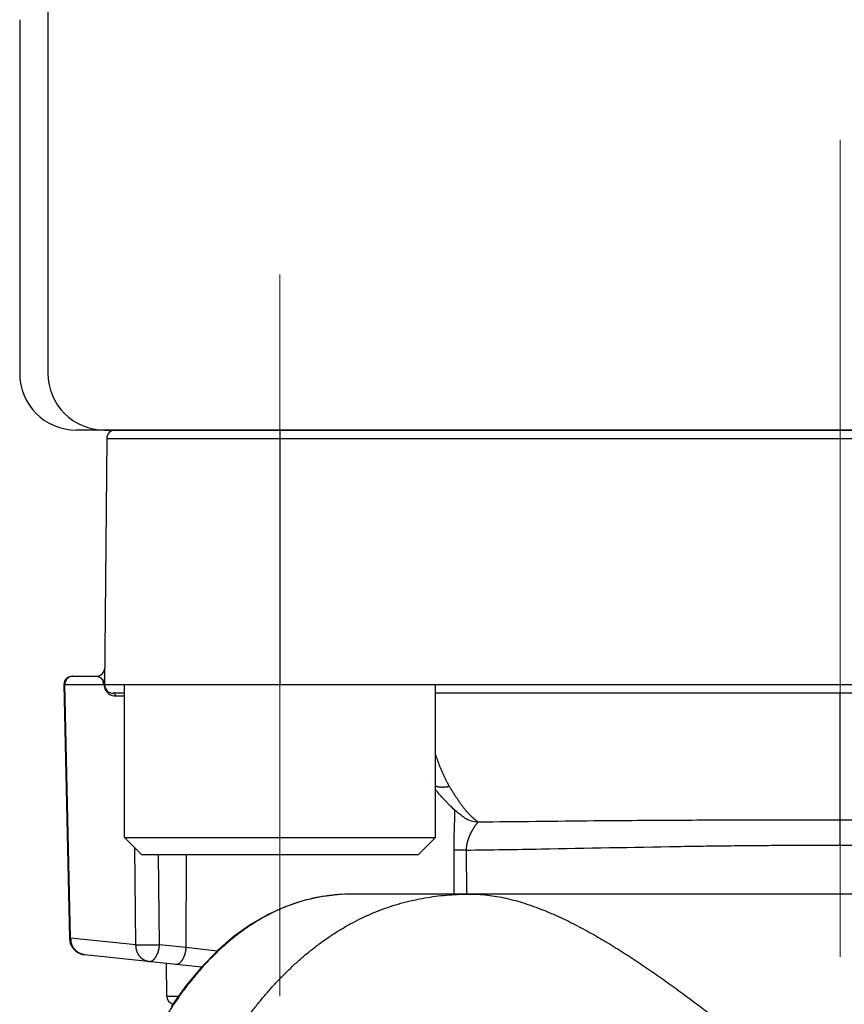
# Model space of a CAD drawing. Header units: millimetres. Extents: x 0 to 1071, y 0 to 742.
# Tile 37 of 130: x 173 to 187, y 462 to 479. Entities that reach past the tile are written whole.
import ezdxf

# ---------------------------------------------------------------- set-up
doc = ezdxf.new("R2010")
doc.units = ezdxf.units.MM
doc.header["$LTSCALE"] = 0.454724
doc.linetypes.add('CENTER', pattern=[50.8, 31.75, -6.35, 6.35, -6.35])
doc.layers.add('NoLayerName_001', color=7, linetype='Continuous')

msp = doc.modelspace()

# ---------------------------------------------------------------- linework, layer by layer
at = {"layer": 'NoLayerName_001', "color": 7, "linetype": 'Continuous', "lineweight": 25}
for p, q in [((173.187255, 480.339453), (173.187255, 472.839454)), ((172.687255, 479.089453), (172.687255, 472.839454)), ((200.687255, 471.839454), (173.687255, 471.839454))]:
    msp.add_line(p, q, dxfattribs=at)
at = {"layer": 'NoLayerName_001', "color": 4, "linetype": 'CENTER', "lineweight": 13}
for p, q in [((187.187255, 476.968013), (187.187255, 427.089454)), ((177.287255, 474.589454), (177.287255, 461.838145))]:
    msp.add_line(p, q, dxfattribs=at)
at = {"layer": 'NoLayerName_001', "color": 21, "linetype": 'Continuous', "lineweight": 25}
msp.add_line((174.187255, 471.839454), (200.187255, 471.839454), dxfattribs=at)
at = {"layer": 'NoLayerName_001', "color": 60, "linetype": 'Continuous', "lineweight": 25}
for p, q in [((177.28776, 471.839454), (177.28776, 467.339454)), ((174.225228, 471.690763), (174.187038, 467.314539)), ((174.225228, 471.690763), (200.149282, 471.690763)), ((173.617087, 467.489454), (174.039867, 467.489454)), ((173.466892, 467.342826), (173.568163, 462.85867)), ((173.485366, 467.34207), (174.171785, 467.340761)), ((173.58717, 462.860237), (173.485366, 467.34207)), ((174.18179, 467.339456), (174.171785, 467.340761)), ((200.187255, 467.339454), (174.187255, 467.339454)), ((174.53776, 467.189454), (174.337255, 467.189454)), ((174.381115, 467.140326), (174.53776, 467.140326)), ((194.33675, 467.189454), (180.03776, 467.189454)), ((187.187255, 464.951712), (187.187255, 467.189454)), ((179.918884, 465.630039), (179.918666, 465.630321)), ((180.548344, 464.989502), (180.547659, 464.989937)), ((187.188691, 464.503092), (187.187255, 464.951712)), ((174.742622, 462.741335), (174.722069, 464.455145)), ((175.160064, 462.744977), (175.140845, 464.339454)), ((175.631507, 462.695426), (175.636108, 464.339454)), ((180.358918, 464.418479), (180.362458, 463.639454)), ((180.578841, 464.416734), (180.582277, 463.639454)), ((195.797574, 463.639454), (178.576935, 463.639454)), ((193.712859, 463.639454), (180.661651, 463.639454)), ((174.742622, 462.741335), (173.58717, 462.860237)), ((175.631507, 462.695426), (175.160064, 462.744977)), ((176.17736, 462.632498), (175.631507, 462.695426)), ((175.902226, 462.350037), (173.836735, 462.567129)), ((175.285957, 461.838145), (175.28092, 462.415339)), ((175.285957, 461.838145), (175.498238, 461.838145))]:
    msp.add_line(p, q, dxfattribs=at)
at = {"layer": 'NoLayerName_001', "color": 4, "linetype": 'Continuous', "lineweight": 25}
for p, q in [((180.03776, 467.339454), (174.53776, 467.339454)), ((174.53776, 464.639454), (174.53776, 467.339454)), ((180.03776, 464.639454), (180.03776, 467.339454)), ((174.83776, 464.339454), (174.53776, 464.639454)), ((174.53776, 464.639454), (180.03776, 464.639454)), ((179.73776, 464.339454), (180.03776, 464.639454)), ((174.83776, 464.339454), (179.73776, 464.339454))]:
    msp.add_line(p, q, dxfattribs=at)
at = {"layer": 'NoLayerName_001', "color": 60, "linetype": 'Continuous', "lineweight": 25}
msp.add_lwpolyline([(178.576915, 463.639451), (178.352284, 463.632277), (178.010791, 463.59243), (177.689056, 463.520158), (177.379169, 463.415658), (177.076873, 463.278237), (176.779259, 463.106596), (176.480501, 462.89435), (176.186629, 462.64176), (175.899489, 462.347229), (175.624811, 462.015938), (175.36595, 461.652324)], dxfattribs=at)
at = {"layer": 'NoLayerName_001', "color": 7, "linetype": 'Continuous', "lineweight": 25}
for centre in [(173.687255, 472.839454), (174.187255, 472.839454)]:
    msp.add_arc(centre, 1, 180, 270, dxfattribs=at)
at = {"layer": 'NoLayerName_001', "color": 60, "linetype": 'Continuous', "lineweight": 25}
for centre, radius, start, end in [((174.375223, 471.689454), 0.15, 90, 179.5), ((173.617011, 467.339454), 0.15, 90, 178.7095003), ((173.626374, 467.356747), 0.132707, 90.0599134, 101.8702185), ((174.039867, 467.639454), 0.15, 269.9999967, 359.5), ((173.635144, 467.343909), 0.148613, 136.3756408, 147.3244957), ((174.007095, 467.343402), 0.163846, 359.5334986, 21.1273593), ((174.383359, 467.340441), 0.201572, 180.2800138, 191.7514745), ((174.382723, 467.340384), 0.200936, 191.7722875, 199.5599299), ((174.337255, 467.339454), 0.15, 180, 270), ((174.382202, 467.340277), 0.20041, 199.5809514, 210.5715625), ((174.38168, 467.339948), 0.199793, 210.5664424, 224.4223704), ((174.381324, 467.339552), 0.199262, 224.4128725, 253.960805), ((174.381108, 467.338954), 0.198628, 253.9729862, 270.002097), ((180.805466, 465.39613), 0.481103, 237.6936874, 268.3193732), ((178.53384, 460.561011), 3.07518, 108.1408711, 109.488748), ((178.537582, 460.549136), 3.087631, 105.0950022, 108.1382491), ((178.541489, 460.534459), 3.102819, 100.6722137, 105.0940864), ((178.549197, 460.493268), 3.144724, 99.1600382, 100.6712391), ((178.56357, 460.395468), 3.243566, 94.1233327, 99.1356591), ((178.571202, 460.297356), 3.341972, 93.2288438, 94.132908), ((178.576274, 460.194946), 3.444505, 89.9890034, 93.2171293), ((173.869055, 462.865625), 0.300958, 181.342092, 197.5120157), ((173.868089, 462.865479), 0.299992, 197.5408743, 263.9991474), ((173.938857, 462.866053), 0.351736, 180.9452347, 189.822583), ((175.435952, 461.839454), 0.15, 180.5000436, 254.7213114)]:
    msp.add_arc(centre, radius, start, end, dxfattribs=at)
for points, knots in [([(173.599076, 467.486616), (173.597727, 467.486311), (173.595019, 467.485731), (173.590999, 467.484676), (173.587006, 467.483512), (173.583049, 467.482221), (173.579129, 467.480809), (173.575253, 467.479277), (173.571424, 467.477627), (173.567645, 467.47586), (173.563922, 467.473979), (173.560259, 467.471984), (173.556659, 467.469878), (173.553125, 467.467664), (173.54966, 467.465345), (173.546267, 467.462925), (173.542947, 467.460407), (173.539705, 467.457793), (173.536541, 467.455089), (173.533462, 467.452293), (173.530456, 467.449423), (173.528536, 467.447428), (173.527566, 467.446441)], [0, 0, 0, 0, 0.00415047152, 0.00830544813, 0.01246446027, 0.01662697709, 0.02079242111, 0.02496018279, 0.029129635, 0.03330014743, 0.03747110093, 0.04164190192, 0.04581211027, 0.04998162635, 0.05415030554, 0.05831788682, 0.06248400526, 0.06664820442, 0.07080994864, 0.07496863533, 0.07912360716, 0.08327416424, 0.08327416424, 0.08327416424, 0.08327416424]), ([(174.039867, 467.489454), (174.041959, 467.489397), (174.046153, 467.489366), (174.052436, 467.488826), (174.058704, 467.488001), (174.064938, 467.486841), (174.071115, 467.485369), (174.077216, 467.483586), (174.083219, 467.481499), (174.089103, 467.479114), (174.094849, 467.476437), (174.100434, 467.473475), (174.105843, 467.47023), (174.111066, 467.466718), (174.116098, 467.46295), (174.120936, 467.458938), (174.125573, 467.454695), (174.130007, 467.450231), (174.134232, 467.44556), (174.138243, 467.440696), (174.142037, 467.435653), (174.145609, 467.430446), (174.148952, 467.425091), (174.152067, 467.419602), (174.154936, 467.413992), (174.157595, 467.40829), (174.159132, 467.404393), (174.159928, 467.402459)], [0, 0, 0, 0, 0.0062766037, 0.0125781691, 0.0189007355, 0.0252395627, 0.0315893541, 0.0379444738, 0.044299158, 0.0506477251, 0.056984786, 0.0633054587, 0.0696076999, 0.0758969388, 0.0821792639, 0.0884597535, 0.0947425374, 0.1010308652, 0.107326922, 0.1136304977, 0.1199399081, 0.1262526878, 0.1325657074, 0.1388752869, 0.1451773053, 0.1514673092, 0.1577406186, 0.1577406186, 0.1577406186, 0.1577406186]), ([(173.467048, 467.342831), (173.467363, 467.342795), (173.467965, 467.34273), (173.469036, 467.342579), (173.470108, 467.342595), (173.471191, 467.342531), (173.472105, 467.342485), (173.47302, 467.342445), (173.47394, 467.34241), (173.474864, 467.342379), (173.478405, 467.342271), (173.481946, 467.342168), (173.485179, 467.34208), (173.485486, 467.342071)], [0, 0, 0, 0, 0.00095261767, 0.00181591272, 0.0032408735, 0.00415958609, 0.00507033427, 0.00598647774, 0.00690756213, 0.0078322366, 0.00875913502, 0.01753699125, 0.01845969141, 0.01845969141, 0.01845969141, 0.01845969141]), ([(173.510051, 467.424142), (173.509291, 467.42292), (173.507743, 467.420488), (173.505579, 467.416741), (173.503507, 467.412935), (173.501545, 467.409062), (173.49969, 467.405132), (173.497943, 467.401146), (173.496306, 467.397111), (173.49478, 467.393031), (173.493366, 467.388909), (173.492065, 467.384751), (173.490877, 467.380561), (173.489805, 467.376343), (173.488849, 467.372102), (173.48801, 467.367843), (173.487289, 467.36357), (173.486688, 467.359285), (173.486204, 467.354992), (173.485843, 467.350691), (173.485585, 467.346384), (173.485527, 467.343509), (173.485484, 467.342071)], [0, 0, 0, 0, 0.00431818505, 0.00864466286, 0.01297868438, 0.01731937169, 0.02166573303, 0.02601667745, 0.03037102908, 0.03472754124, 0.03908491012, 0.04344178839, 0.04779679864, 0.05214854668, 0.05649563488, 0.06083667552, 0.06517030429, 0.06949586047, 0.07381505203, 0.07813007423, 0.08244308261, 0.08675619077, 0.08675619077, 0.08675619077, 0.08675619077]), ([(174.172153, 467.339454), (174.172062, 467.33975), (174.171851, 467.340338), (174.171702, 467.34127), (174.17165, 467.342216), (174.171713, 467.343163), (174.171888, 467.34409), (174.172181, 467.344978), (174.172585, 467.345811), (174.173022, 467.346622), (174.173411, 467.347457), (174.173741, 467.348317), (174.174248, 467.349767), (174.174759, 467.351216), (174.175262, 467.352667), (174.175561, 467.353537), (174.175856, 467.35441), (174.176147, 467.355284), (174.176433, 467.356159), (174.176714, 467.357036), (174.176991, 467.357915), (174.177263, 467.358795), (174.17753, 467.359677), (174.177793, 467.36056), (174.178052, 467.361444), (174.178305, 467.36233), (174.178555, 467.363217), (174.1788, 467.364105), (174.179041, 467.364994), (174.179278, 467.365884), (174.179511, 467.366776), (174.179739, 467.367668), (174.179964, 467.368561), (174.180185, 467.369456), (174.180402, 467.370351), (174.180616, 467.371247), (174.180826, 467.372144), (174.181032, 467.373042), (174.181234, 467.373941), (174.181433, 467.37484), (174.181562, 467.375441), (174.181627, 467.375741)], [0, 0, 0, 0, 0.00092858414, 0.00187024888, 0.00281886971, 0.00376755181, 0.00470981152, 0.00564079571, 0.00656312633, 0.00748380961, 0.00840319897, 0.0093244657, 0.01024748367, 0.01301243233, 0.01393298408, 0.01485345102, 0.01577411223, 0.01669505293, 0.01761620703, 0.01853750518, 0.01945887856, 0.02038025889, 0.02130159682, 0.02222289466, 0.02314416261, 0.02406540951, 0.02498664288, 0.02590786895, 0.02682909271, 0.02775031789, 0.02867154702, 0.02959278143, 0.0305140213, 0.03143526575, 0.03235651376, 0.03327776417, 0.0341990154, 0.0351202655, 0.03604151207, 0.03696275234, 0.03788398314, 0.03788398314, 0.03788398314, 0.03788398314]), ([(174.181627, 467.375741), (174.181691, 467.376041), (174.18182, 467.376642), (174.182007, 467.377544), (174.182192, 467.378446), (174.182312, 467.379048), (174.182372, 467.37935)], [0, 0, 0, 0, 0.00092121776, 0.001842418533, 0.002763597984, 0.003684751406, 0.003684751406, 0.003684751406, 0.003684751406]), ([(174.182244, 467.339457), (174.182374, 467.339145), (174.182653, 467.338529), (174.182959, 467.33756), (174.183216, 467.336575), (174.183426, 467.335575), (174.183606, 467.334568), (174.18421, 467.330889), (174.184858, 467.326877), (174.185526, 467.322871), (174.185754, 467.321536), (174.185926, 467.320534), (174.186102, 467.319533), (174.186281, 467.318533), (174.186464, 467.317533), (174.18665, 467.316534), (174.186841, 467.315536), (174.186972, 467.314871), (174.187038, 467.314539)], [0, 0, 0, 0, 0.00101328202, 0.0020267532, 0.00304398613, 0.00406557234, 0.00508991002, 0.00611397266, 0.0152506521, 0.01728168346, 0.0182977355, 0.01931401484, 0.02033042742, 0.02134688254, 0.0223632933, 0.02337957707, 0.02439565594, 0.02541145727, 0.02541145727, 0.02541145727, 0.02541145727]), ([(174.182372, 467.37935), (174.182566, 467.380359), (174.182962, 467.382376), (174.183502, 467.385412), (174.184011, 467.388453), (174.184484, 467.391501), (174.184926, 467.394553), (174.185336, 467.397611), (174.185715, 467.400672), (174.186065, 467.403737), (174.186385, 467.406806), (174.186676, 467.409878), (174.18694, 467.412953), (174.187176, 467.41603), (174.187385, 467.41911), (174.187568, 467.42219), (174.187726, 467.425273), (174.187858, 467.428356), (174.187966, 467.43144), (174.18805, 467.434524), (174.188113, 467.437608), (174.188134, 467.439664), (174.188147, 467.440692)], [0, 0, 0, 0, 0.00308330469, 0.00616673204, 0.00925039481, 0.01233434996, 0.01541860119, 0.01850312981, 0.02158796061, 0.02467311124, 0.02775857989, 0.03084434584, 0.03393036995, 0.03701659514, 0.04010294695, 0.043189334, 0.0462756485, 0.04936176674, 0.05244754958, 0.0555328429, 0.05861747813, 0.06170127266, 0.06170127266, 0.06170127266, 0.06170127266]), ([(174.381115, 467.140326), (174.381074, 467.141288), (174.38103, 467.143219), (174.380735, 467.146114), (174.380306, 467.149007), (174.379719, 467.151887), (174.378983, 467.154742), (174.378098, 467.157561), (174.377067, 467.160332), (174.375891, 467.163043), (174.374571, 467.165682), (174.373111, 467.168237), (174.371511, 467.170698), (174.369774, 467.173051), (174.367901, 467.175285), (174.365894, 467.177389), (174.36376, 467.179353), (174.361505, 467.18117), (174.359136, 467.18283), (174.356659, 467.184326), (174.354082, 467.185649), (174.351413, 467.186789), (174.348667, 467.187739), (174.345861, 467.188494), (174.343012, 467.189036), (174.34014, 467.189394), (174.338214, 467.189416), (174.337255, 467.189454)], [0, 0, 0, 0, 0.00288653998, 0.00579446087, 0.00872000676, 0.01165920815, 0.01460801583, 0.01756243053, 0.02051863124, 0.02347310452, 0.02642277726, 0.02936515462, 0.03229846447, 0.03522180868, 0.03813532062, 0.04104017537, 0.04393793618, 0.04683049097, 0.0497202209, 0.05261011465, 0.05550387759, 0.05840473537, 0.06130976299, 0.06421408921, 0.06711335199, 0.07000407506, 0.07288405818, 0.07288405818, 0.07288405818, 0.07288405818]), ([(180.03776, 466.102776), (180.041963, 466.089585), (180.051816, 466.058173), (180.068442, 466.008901), (180.087648, 465.954983), (180.107914, 465.901442), (180.129229, 465.848296), (180.151629, 465.795587), (180.175164, 465.743374), (180.199861, 465.69171), (180.225817, 465.64069), (180.252864, 465.590255), (180.272178, 465.557363), (180.281672, 465.540829)], [0, 0, 0, 0, 0.0415325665, 0.0987600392, 0.1559922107, 0.213233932, 0.2704917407, 0.3277637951, 0.3850355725, 0.4422952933, 0.4995355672, 0.5567536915, 0.6139519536, 0.6139519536, 0.6139519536, 0.6139519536]), ([(180.281672, 465.540826), (180.277411, 465.539814), (180.268904, 465.537717), (180.256037, 465.535013), (180.24311, 465.532584), (180.230118, 465.53049), (180.217074, 465.528729), (180.203986, 465.527316), (180.190861, 465.52626), (180.177709, 465.525575), (180.164539, 465.52527), (180.151364, 465.525359), (180.138198, 465.525857), (180.125058, 465.52678), (180.111959, 465.528143), (180.098918, 465.529961), (180.085952, 465.532251), (180.073075, 465.535023), (180.060314, 465.53831), (180.048523, 465.5418), (180.041077, 465.544441), (180.03776, 465.545573)], [0, 0, 0, 0, 0.013136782, 0.02628352, 0.0394371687, 0.0525953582, 0.065756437, 0.0789195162, 0.0920845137, 0.1052521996, 0.118424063, 0.131598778, 0.1447726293, 0.1579432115, 0.1711096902, 0.1842729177, 0.1974355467, 0.2106021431, 0.2237781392, 0.2369610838, 0.2474755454, 0.2474755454, 0.2474755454, 0.2474755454]), ([(180.281672, 465.540826), (180.286744, 465.532317), (180.296848, 465.515276), (180.312239, 465.489854), (180.327779, 465.464521), (180.343499, 465.439299), (180.359399, 465.414188), (180.375487, 465.389196), (180.39177, 465.364328), (180.408254, 465.339589), (180.424945, 465.314985), (180.44185, 465.290522), (180.458977, 465.266206), (180.476328, 465.242042), (180.493924, 465.218051), (180.511789, 465.194262), (180.529945, 465.170699), (180.548417, 465.147391), (180.567223, 465.124362), (180.586402, 465.101653), (180.605913, 465.079232), (180.619319, 465.064645), (180.625972, 465.057307)], [0, 0, 0, 0, 0.029716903, 0.0594348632, 0.0891537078, 0.1188734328, 0.1485942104, 0.1783163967, 0.2080405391, 0.2377673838, 0.2674978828, 0.297233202, 0.3269747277, 0.3567234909, 0.3864760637, 0.4162275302, 0.4459741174, 0.4757133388, 0.5054441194, 0.5351669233, 0.5648838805, 0.5945989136, 0.5945989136, 0.5945989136, 0.5945989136]), ([(180.373508, 465.126165), (180.373461, 465.116727), (180.373418, 465.097851), (180.373036, 465.069539), (180.372508, 465.041229), (180.371831, 465.012921), (180.370791, 464.975182), (180.368438, 464.899713), (180.365473, 464.81482), (180.363277, 464.739345), (180.362283, 464.701603), (180.361597, 464.673295), (180.360974, 464.644985), (180.36042, 464.616674), (180.35994, 464.588362), (180.359539, 464.560049), (180.359223, 464.531735), (180.358994, 464.503421), (180.358864, 464.475107), (180.35882, 464.446793), (180.358894, 464.427917), (180.358918, 464.418479)], [0, 0, 0, 0, 0.0283138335, 0.0566280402, 0.0849431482, 0.1132590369, 0.1415750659, 0.1982045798, 0.3397749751, 0.3964072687, 0.4247240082, 0.453040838, 0.4813575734, 0.5096740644, 0.5379901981, 0.5663059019, 0.5946211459, 0.6229359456, 0.6512503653, 0.6795645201, 0.7078785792, 0.7078785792, 0.7078785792, 0.7078785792]), ([(180.625972, 465.057307), (180.628454, 465.054641), (180.633404, 465.049295), (180.64092, 465.04136), (180.648496, 465.033481), (180.656143, 465.025671), (180.663864, 465.017933), (180.671662, 465.010272), (180.679542, 465.002692), (180.687506, 464.995198), (180.695557, 464.987795), (180.7037, 464.980487), (180.711939, 464.973279), (180.720274, 464.966176), (180.728711, 464.959189), (180.737261, 464.952339), (180.74593, 464.945646), (180.754726, 464.93913), (180.763656, 464.932808), (180.772733, 464.926711), (180.78194, 464.920818), (180.788232, 464.917144), (180.791358, 464.915275)], [0, 0, 0, 0, 0.010928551, 0.0218578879, 0.0327877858, 0.0437181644, 0.0546490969, 0.0655808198, 0.0765137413, 0.0874484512, 0.0983857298, 0.1093265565, 0.120272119, 0.1312236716, 0.1421794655, 0.153135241, 0.1640875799, 0.1750341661, 0.1859739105, 0.1969070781, 0.2078354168, 0.2187622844, 0.2187622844, 0.2187622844, 0.2187622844]), ([(180.791356, 464.915235), (180.788723, 464.912663), (180.783263, 464.907689), (180.776183, 464.89916), (180.769209, 464.890569), (180.762369, 464.881876), (180.755652, 464.873105), (180.749054, 464.864249), (180.742566, 464.855309), (180.736182, 464.846289), (180.729897, 464.837196), (180.723706, 464.828035), (180.717604, 464.818816), (180.711588, 464.809541), (180.705661, 464.800211), (180.699825, 464.790826), (180.694081, 464.781383), (180.688432, 464.771884), (180.68288, 464.762327), (180.677427, 464.752713), (180.672077, 464.74304), (180.666833, 464.733309), (180.661697, 464.72352), (180.656675, 464.713672), (180.651768, 464.703766), (180.64698, 464.6938), (180.642316, 464.683776), (180.637779, 464.673693), (180.633374, 464.663552), (180.629105, 464.653352), (180.624978, 464.643095), (180.620996, 464.63278), (180.617164, 464.622408), (180.613486, 464.611979), (180.609967, 464.601494), (180.606612, 464.590956), (180.603426, 464.580364), (180.600412, 464.569722), (180.597582, 464.559028), (180.594912, 464.548291), (180.593317, 464.54109), (180.592496, 464.537494)], [0, 0, 0, 0, 0.0110414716, 0.0221178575, 0.0331961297, 0.0442524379, 0.0552962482, 0.0663373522, 0.0773832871, 0.0884343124, 0.0994889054, 0.1105452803, 0.1216014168, 0.1326559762, 0.1437091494, 0.1547613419, 0.1658130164, 0.176864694, 0.1879169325, 0.1989698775, 0.2100233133, 0.2210771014, 0.2321311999, 0.2431856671, 0.2542406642, 0.2652963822, 0.2763525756, 0.2874088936, 0.298465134, 0.3095212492, 0.3205773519, 0.3316337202, 0.342690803, 0.353748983, 0.3648079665, 0.3758674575, 0.3869273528, 0.3979877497, 0.4090489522, 0.4201114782, 0.4311760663, 0.4311760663, 0.4311760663, 0.4311760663]), ([(180.791357, 464.915249), (181.473564, 464.922481), (182.411586, 464.933717), (183.605477, 464.943498), (184.372991, 464.948025), (185.225795, 464.951031), (186.163884, 464.952465), (186.846131, 464.951822), (187.187255, 464.951712)], [0, 0, 0, 0, 2.046736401, 2.814262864, 3.581788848, 4.349315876, 5.372687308, 6.396057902, 6.396057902, 6.396057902, 6.396057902]), ([(187.187255, 464.951712), (187.613659, 464.951762), (188.295907, 464.952448), (189.233996, 464.950726), (190.001519, 464.948025), (190.769033, 464.943497), (191.962923, 464.933717), (192.900946, 464.922481), (193.583153, 464.915249)], [0, 0, 0, 0, 1.279213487, 2.046741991, 2.814269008, 3.581794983, 4.349321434, 6.396057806, 6.396057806, 6.396057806, 6.396057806]), ([(180.592496, 464.537494), (180.59174, 464.533883), (180.590179, 464.52667), (180.588125, 464.51579), (180.586248, 464.504877), (180.58458, 464.493928), (180.583116, 464.48295), (180.581861, 464.471948), (180.580817, 464.460926), (180.579985, 464.449889), (180.579376, 464.438841), (180.578959, 464.427789), (180.578898, 464.420418), (180.578841, 464.416734)], [0, 0, 0, 0, 0.0110676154, 0.0221388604, 0.0332126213, 0.0442875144, 0.0553622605, 0.0664356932, 0.0775067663, 0.0885745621, 0.0996382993, 0.1106973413, 0.1217512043, 0.1217512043, 0.1217512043, 0.1217512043]), ([(180.578841, 464.416734), (180.559291, 464.416763), (180.522635, 464.416801), (180.478647, 464.416926), (180.449322, 464.417076), (180.432217, 464.417205), (180.410224, 464.41743), (180.390675, 464.417668), (180.373569, 464.417904), (180.366238, 464.418072), (180.361358, 464.418358), (180.358918, 464.418479)], [0, 0, 0, 0, 0.0586496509, 0.1099698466, 0.1319637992, 0.1466255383, 0.1612864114, 0.1979445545, 0.2052781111, 0.2126098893, 0.2199402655, 0.2199402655, 0.2199402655, 0.2199402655]), ([(180.578841, 464.416734), (180.799139, 464.419906), (181.239742, 464.425883), (182.488051, 464.446987), (183.662848, 464.471484), (184.764321, 464.488657), (185.204926, 464.494504), (185.645548, 464.499069), (186.086183, 464.502181), (186.453386, 464.503548), (186.74715, 464.503853), (186.967472, 464.50374), (187.114353, 464.503276), (187.187793, 464.503092)], [0, 0, 0, 0, 0.660963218, 1.321927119, 3.745459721, 4.186102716, 4.626745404, 5.06738958, 5.5080358, 5.948682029, 6.169004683, 6.389326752, 6.609648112, 6.609648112, 6.609648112, 6.609648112]), ([(187.187793, 464.503092), (187.261221, 464.503274), (187.408078, 464.503735), (187.701793, 464.503887), (188.068938, 464.503185), (188.509507, 464.500798), (188.950064, 464.49696), (189.390605, 464.491714), (189.904552, 464.484267), (191.079237, 464.46424), (192.327261, 464.438526), (193.428559, 464.421636), (193.722247, 464.417729), (193.795669, 464.416734)], [0, 0, 0, 0, 0.220285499, 0.44057171, 0.88114555, 1.321720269, 1.762293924, 2.202865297, 2.643436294, 3.304293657, 5.727430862, 6.388286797, 6.608571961, 6.608571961, 6.608571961, 6.608571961]), ([(177.808545, 462.625673), (177.859276, 462.665338), (177.959647, 462.746097), (178.116783, 462.858679), (178.27789, 462.965571), (178.443647, 463.065384), (178.613592, 463.158078), (178.787443, 463.243289), (178.964838, 463.320719), (179.145435, 463.390048), (179.328881, 463.450977), (179.51486, 463.50314), (179.702973, 463.546517), (179.892801, 463.581351), (180.083966, 463.607923), (180.276081, 463.626201), (180.468741, 463.637683), (180.597373, 463.638275), (180.661651, 463.639454)], [0, 0, 0, 0, 0.1931913, 0.386385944, 0.579659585, 0.77310023, 0.96665493, 1.160229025, 1.353743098, 1.547136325, 1.740369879, 1.93343352, 2.126387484, 2.319310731, 2.512244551, 2.705198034, 2.898143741, 3.091008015, 3.091008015, 3.091008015, 3.091008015]), ([(180.661651, 463.639454), (180.717541, 463.637505), (180.829558, 463.636325), (180.996815, 463.61821), (181.163015, 463.591812), (181.327623, 463.556439), (181.490327, 463.513731), (181.650947, 463.464331), (181.809485, 463.408943), (181.966016, 463.348223), (182.120624, 463.282829), (182.273434, 463.213403), (182.4245, 463.140302), (182.573905, 463.06386), (182.721744, 462.984414), (182.868108, 462.902293), (183.013114, 462.817834), (183.156836, 462.731255), (183.299346, 462.642721), (183.440725, 462.552401), (183.581055, 462.460463), (183.720419, 462.367076), (183.858905, 462.272401), (183.996563, 462.176535), (184.133448, 462.079572), (184.269618, 461.981605), (184.405128, 461.882728), (184.540036, 461.783033), (184.6744, 461.682612), (184.808257, 461.581522), (184.941649, 461.479821), (185.074615, 461.377565), (185.207198, 461.274813), (185.339437, 461.17162), (185.471374, 461.068045), (185.603039, 460.964124), (185.734457, 460.859894), (185.909391, 460.720552), (186.127581, 460.545774), (186.51949, 460.230132), (186.823695, 459.983873), (187.04114, 459.808167)], [0, 0, 0, 0, 0.167772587, 0.335806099, 0.504107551, 0.67249199, 0.840660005, 1.008613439, 1.176490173, 1.344356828, 1.512214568, 1.680030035, 1.847829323, 2.015640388, 2.183468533, 2.35129855, 2.519101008, 2.686875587, 2.854639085, 3.022401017, 3.190163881, 3.357923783, 3.525674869, 3.693421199, 3.861167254, 4.028914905, 4.196663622, 4.364410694, 4.532153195, 4.699892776, 4.867631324, 5.035369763, 5.203108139, 5.370845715, 5.5385814, 5.706315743, 5.874049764, 6.041784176, 6.377255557, 6.712730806, 7.551418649, 7.551418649, 7.551418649, 7.551418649]), ([(177.507893, 463.460005), (177.475626, 463.447985), (177.410775, 463.424702), (177.315223, 463.385167), (177.220745, 463.343005), (177.127594, 463.297826), (177.035794, 463.249879), (176.945428, 463.199245), (176.856563, 463.146047), (176.769263, 463.09039), (176.683567, 463.032378), (176.599483, 462.972117), (176.517014, 462.909703), (176.436159, 462.845231), (176.356917, 462.778797), (176.279291, 462.710498), (176.203277, 462.640429), (176.12887, 462.568678), (176.056052, 462.495331), (175.984796, 462.420466), (175.915076, 462.344163), (175.846865, 462.266497), (175.780135, 462.187549), (175.71486, 462.107394), (175.651009, 462.026109), (175.588556, 461.943758), (175.527484, 461.86039), (175.467774, 461.776052), (175.409391, 461.6908), (175.352366, 461.60465), (175.296481, 461.51777), (175.260454, 461.459086), (175.242289, 461.429843)], [0, 0, 0, 0, 0.103297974, 0.206675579, 0.310128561, 0.413645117, 0.517206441, 0.620787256, 0.724356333, 0.827878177, 0.931344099, 1.034774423, 1.138185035, 1.241585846, 1.344981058, 1.448369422, 1.551744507, 1.655099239, 1.758443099, 1.861787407, 1.965138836, 2.068499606, 2.17186768, 2.275236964, 2.37859778, 2.481945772, 2.585284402, 2.688615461, 2.791938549, 2.895251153, 2.998548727, 3.101824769, 3.101824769, 3.101824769, 3.101824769]), ([(173.568161, 462.858613), (173.568326, 462.858705), (173.568634, 462.85892), (173.569165, 462.859041), (173.569666, 462.859186), (173.570178, 462.859297), (173.570708, 462.859398), (173.571253, 462.859486), (173.571809, 462.859565), (173.572371, 462.859635), (173.572932, 462.8597), (173.573492, 462.859761), (173.574047, 462.859818), (173.574599, 462.859871), (173.575147, 462.85992), (173.575693, 462.859966), (173.576237, 462.860008), (173.57678, 462.860047), (173.577322, 462.860083), (173.577863, 462.860115), (173.578405, 462.860144), (173.578947, 462.86017), (173.579491, 462.860194), (173.580036, 462.860214), (173.580582, 462.860231), (173.581129, 462.860246), (173.581677, 462.860259), (173.582225, 462.860268), (173.582774, 462.860275), (173.583324, 462.86028), (173.583873, 462.860282), (173.584423, 462.860282), (173.584973, 462.86028), (173.585523, 462.860276), (173.586072, 462.860269), (173.586621, 462.860261), (173.586987, 462.860254), (173.58717, 462.86025)], [0, 0, 0, 0, 0.00056794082, 0.00110937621, 0.00161377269, 0.00213745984, 0.00267831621, 0.00323229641, 0.00379511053, 0.00436229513, 0.00492926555, 0.00549205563, 0.0060501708, 0.00660421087, 0.00715477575, 0.00770246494, 0.00824787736, 0.00879161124, 0.00933426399, 0.00987643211, 0.01041871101, 0.010961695, 0.01150584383, 0.01205114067, 0.01259746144, 0.0131446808, 0.01369267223, 0.01424130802, 0.01479045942, 0.0153399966, 0.01588978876, 0.01643970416, 0.01698961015, 0.01753937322, 0.01808885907, 0.01863793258, 0.01918645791, 0.01918645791, 0.01918645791, 0.01918645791]), ([(173.836727, 462.567129), (173.832696, 462.567649), (173.824607, 462.568552), (173.812583, 462.570738), (173.800643, 462.57341), (173.788829, 462.576651), (173.777168, 462.580428), (173.765691, 462.584738), (173.754428, 462.58957), (173.743407, 462.594919), (173.732652, 462.600768), (173.722176, 462.607097), (173.711996, 462.613888), (173.702127, 462.621121), (173.692585, 462.628779), (173.683383, 462.636844), (173.674537, 462.645296), (173.666062, 462.654118), (173.65797, 462.663291), (173.650273, 462.672799), (173.642982, 462.682623), (173.636111, 462.692746), (173.62967, 462.70315), (173.623671, 462.713818), (173.618129, 462.724732), (173.613046, 462.735869), (173.608422, 462.747206), (173.604258, 462.758717), (173.600551, 462.770378), (173.597319, 462.782168), (173.59449, 462.79405), (173.593052, 462.802058), (173.592278, 462.806047)], [0, 0, 0, 0, 0.0121921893, 0.0244079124, 0.0366422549, 0.0488898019, 0.0611448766, 0.0734017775, 0.0856550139, 0.0979000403, 0.1101378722, 0.1223718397, 0.1346041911, 0.1468361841, 0.1590682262, 0.1713000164, 0.1835306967, 0.1957599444, 0.207988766, 0.2202179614, 0.2324480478, 0.2446793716, 0.2569122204, 0.2691469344, 0.2813839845, 0.2936233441, 0.3058637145, 0.3181026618, 0.3303367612, 0.3425617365, 0.354772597, 0.3669637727, 0.3669637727, 0.3669637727, 0.3669637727]), ([(174.48326, 456.023365), (174.497052, 456.086137), (174.524248, 456.211774), (174.567391, 456.399714), (174.611993, 456.587322), (174.658343, 456.774516), (174.706415, 456.961279), (174.756264, 457.147579), (174.807927, 457.333386), (174.861444, 457.518671), (174.916853, 457.703401), (174.974211, 457.887535), (175.033568, 458.071032), (175.094978, 458.25385), (175.158493, 458.435947), (175.224165, 458.617281), (175.292048, 458.797809), (175.362187, 458.977486), (175.434662, 459.156244), (175.509567, 459.334), (175.586992, 459.510671), (175.667026, 459.686172), (175.749758, 459.860419), (175.835279, 460.033326), (175.923673, 460.204803), (176.01503, 460.374738), (176.10945, 460.543), (176.207023, 460.709454), (176.307844, 460.873961), (176.412003, 461.036386), (176.519594, 461.196588), (176.63069, 461.354419), (176.745416, 461.509662), (176.863898, 461.662065), (176.986255, 461.81137), (177.112603, 461.957324), (177.243074, 462.099653), (177.377721, 462.238147), (177.516805, 462.372259), (177.659703, 462.502417), (177.759293, 462.584171), (177.808545, 462.625673)], [0, 0, 0, 0, 0.19280858, 0.385634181, 0.578471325, 0.771315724, 0.964164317, 1.157015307, 1.349868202, 1.54272384, 1.735582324, 1.928440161, 2.121295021, 2.314146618, 2.506996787, 2.699849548, 2.89271118, 3.085588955, 3.27847794, 3.471367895, 3.664253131, 3.857132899, 4.050011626, 4.242899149, 4.435809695, 4.628740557, 4.821676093, 5.014607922, 5.207536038, 5.400469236, 5.593425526, 5.786426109, 5.979452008, 6.172475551, 6.365487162, 6.558496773, 6.751535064, 6.944654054, 7.137867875, 7.331107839, 7.524327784, 7.524327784, 7.524327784, 7.524327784]), ([(174.968349, 462.448191), (174.963902, 462.448802), (174.954963, 462.449821), (174.941727, 462.452574), (174.928632, 462.456029), (174.91575, 462.460294), (174.903128, 462.465308), (174.890822, 462.471055), (174.878883, 462.477508), (174.867358, 462.484646), (174.856273, 462.492426), (174.845643, 462.500807), (174.835483, 462.50975), (174.825809, 462.519216), (174.816635, 462.529165), (174.807977, 462.539559), (174.799847, 462.550362), (174.792253, 462.56154), (174.785197, 462.573062), (174.77868, 462.5849), (174.772702, 462.597024), (174.767265, 462.609406), (174.76237, 462.622016), (174.758018, 462.634825), (174.754209, 462.647807), (174.750941, 462.660933), (174.748212, 462.674179), (174.746019, 462.687518), (174.744353, 462.700926), (174.743234, 462.714376), (174.742577, 462.727844), (174.742649, 462.736826), (174.742622, 462.741312)], [0, 0, 0, 0, 0.0134663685, 0.0269732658, 0.0405139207, 0.0540788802, 0.0676567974, 0.0812351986, 0.0948012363, 0.1083468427, 0.1218797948, 0.1354082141, 0.1489365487, 0.1624659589, 0.1759947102, 0.1895185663, 0.2030322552, 0.2165386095, 0.2300437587, 0.2435518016, 0.2570649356, 0.270583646, 0.2841068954, 0.2976323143, 0.3111572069, 0.3246807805, 0.3382017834, 0.3517179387, 0.3652260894, 0.3787223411, 0.3922022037, 0.4056607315, 0.4056607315, 0.4056607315, 0.4056607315]), ([(174.742622, 462.741312), (174.745404, 462.741242), (174.750968, 462.741073), (174.759317, 462.74099), (174.784366, 462.740945), (174.820548, 462.741218), (174.85673, 462.741133), (174.878995, 462.74121), (174.89291, 462.741298), (174.931873, 462.741655), (174.9764, 462.742247), (175.018146, 462.742551), (175.034844, 462.742737), (175.043193, 462.742846), (175.051541, 462.742975), (175.059889, 462.743128), (175.071018, 462.743357), (175.090496, 462.74381), (175.109972, 462.74434), (175.126668, 462.74472), (175.135017, 462.744875), (175.143366, 462.744979), (175.151715, 462.745031), (175.157281, 462.744989), (175.160064, 462.744977)], [0, 0, 0, 0, 0.0083490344, 0.0166984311, 0.0250487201, 0.0834963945, 0.1252437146, 0.1335932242, 0.1502921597, 0.1669910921, 0.2504856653, 0.2838840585, 0.2922334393, 0.3005826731, 0.3089317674, 0.3172807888, 0.3256298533, 0.3423284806, 0.3757293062, 0.3840798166, 0.392429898, 0.4007794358, 0.4091285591, 0.4174777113, 0.4174777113, 0.4174777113, 0.4174777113]), ([(174.968349, 462.448191), (174.971549, 462.448042), (174.977958, 462.44748), (174.987603, 462.448224), (174.99713, 462.44983), (175.006439, 462.452422), (175.015447, 462.455868), (175.024122, 462.460069), (175.032444, 462.464922), (175.040405, 462.470335), (175.048002, 462.476237), (175.055244, 462.482569), (175.062143, 462.489271), (175.068717, 462.496287), (175.074977, 462.503578), (175.080937, 462.511113), (175.086612, 462.518865), (175.092019, 462.526807), (175.097176, 462.534912), (175.102091, 462.543165), (175.106769, 462.551557), (175.111216, 462.560078), (175.11544, 462.568718), (175.119446, 462.577467), (175.123242, 462.586317), (175.126833, 462.595258), (175.130226, 462.60428), (175.133428, 462.613373), (175.136444, 462.622528), (175.139283, 462.631737), (175.141949, 462.640993), (175.144441, 462.650292), (175.14676, 462.659631), (175.148909, 462.669007), (175.150888, 462.678418), (175.152699, 462.687858), (175.154343, 462.697327), (175.155816, 462.70682), (175.157144, 462.716332), (175.15787, 462.722693), (175.158253, 462.72587)], [0, 0, 0, 0, 0.0096091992, 0.019257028, 0.028920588, 0.0385646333, 0.048190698, 0.057818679, 0.0674481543, 0.0770659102, 0.0866780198, 0.0962929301, 0.1059099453, 0.1155212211, 0.1251261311, 0.1347304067, 0.1443364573, 0.1539434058, 0.1635481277, 0.1731516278, 0.1827571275, 0.1923669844, 0.2019827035, 0.21160498, 0.2212337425, 0.2308681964, 0.240506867, 0.2501476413, 0.2597878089, 0.2694241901, 0.2790553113, 0.2886817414, 0.2983040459, 0.3079226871, 0.3175380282, 0.327150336, 0.3367597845, 0.3463664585, 0.3559703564, 0.3655713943, 0.3655713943, 0.3655713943, 0.3655713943]), ([(175.158253, 462.72587), (175.158582, 462.729053), (175.159293, 462.735412), (175.159789, 462.741791), (175.160064, 462.744977)], [0, 0, 0, 0, 0.00959801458, 0.0191927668, 0.0191927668, 0.0191927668, 0.0191927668]), ([(175.439792, 462.398641), (175.442991, 462.398493), (175.4494, 462.397932), (175.459043, 462.39869), (175.468569, 462.400306), (175.477878, 462.4029), (175.486889, 462.40634), (175.495567, 462.410532), (175.503892, 462.415377), (175.511854, 462.420787), (175.519449, 462.426691), (175.526688, 462.433026), (175.533585, 462.439731), (175.540158, 462.446748), (175.546421, 462.454038), (175.552384, 462.46157), (175.558063, 462.469319), (175.563473, 462.477257), (175.568633, 462.485359), (175.573549, 462.493611), (175.578227, 462.502002), (175.582674, 462.510522), (175.586896, 462.519162), (175.5909, 462.527913), (175.594694, 462.536764), (175.598282, 462.545706), (175.601673, 462.554729), (175.604872, 462.563824), (175.607887, 462.57298), (175.610725, 462.58219), (175.613389, 462.591446), (175.61588, 462.600746), (175.6182, 462.610085), (175.620349, 462.619461), (175.622328, 462.628871), (175.624139, 462.638311), (175.625784, 462.647779), (175.627257, 462.657271), (175.628586, 462.666783), (175.629312, 462.673144), (175.629695, 462.676321)], [0, 0, 0, 0, 0.0096080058, 0.0192549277, 0.0289191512, 0.0385647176, 0.0481915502, 0.0578187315, 0.0674462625, 0.0770622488, 0.0866736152, 0.0962888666, 0.1059069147, 0.1155191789, 0.12512449, 0.1347285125, 0.1443337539, 0.1539395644, 0.1635431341, 0.1731456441, 0.1827503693, 0.1923596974, 0.2019751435, 0.2115973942, 0.2212263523, 0.2308611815, 0.2405003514, 0.2501416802, 0.2597823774, 0.269419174, 0.2790505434, 0.2886770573, 0.2982992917, 0.3079177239, 0.3175327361, 0.3271446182, 0.3367535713, 0.346359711, 0.3559630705, 0.3655636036, 0.3655636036, 0.3655636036, 0.3655636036]), ([(175.629695, 462.676321), (175.630024, 462.679503), (175.630736, 462.685861), (175.631232, 462.69224), (175.631507, 462.695426)], [0, 0, 0, 0, 0.00959758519, 0.0191920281, 0.0191920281, 0.0191920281, 0.0191920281])]:
    msp.add_open_spline(points, degree=3, knots=knots, dxfattribs=at)
at = {"layer": 'NoLayerName_001', "color": 7, "linetype": 'Continuous', "lineweight": 25}
msp.add_open_spline([(180.548343, 464.989501), (180.522438, 465.008041), (180.484365, 465.034495), (180.425291, 465.079195), (180.363614, 465.135093), (180.297343, 465.195472), (180.223679, 465.272708), (180.162851, 465.338365), (180.094559, 465.413375), (180.058868, 465.457411), (180.03776, 465.482585)], degree=3, knots=[0, 0, 0, 0, 0.0955673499, 0.1390852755, 0.2221184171, 0.3450845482, 0.4079472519, 0.5422140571, 0.6136405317, 0.7121983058, 0.7121983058, 0.7121983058, 0.7121983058], dxfattribs=at)

doc.saveas('drawing.dxf')
